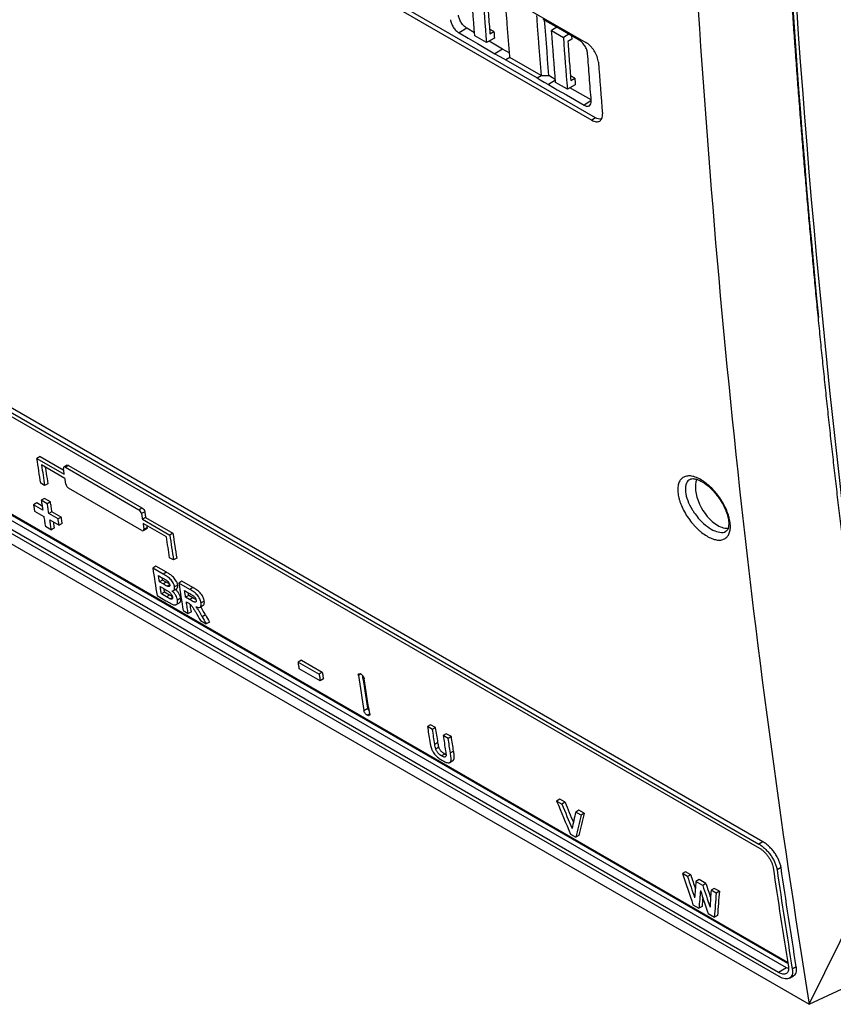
# Model space of a CAD drawing. Header units: millimetres. Extents: x -1263 to 1500, y -1080 to 1468.
# Tile 130 of 166: x 1037 to 1185, y 679 to 858. Entities that reach past the tile are written whole.
import ezdxf

# ---------------------------------------------------------------- set-up
doc = ezdxf.new("R2010")
doc.units = ezdxf.units.MM

msp = doc.modelspace()

# ---------------------------------------------------------------- linework, layer by layer
at = {"color": 7, "linetype": 'Continuous', "lineweight": 25}
for p, q in [((1052.893, 903.908), (1139.867, 853.699)), ((1141.658, 840.051), (1054.683, 890.26)), ((1053.975, 889.836), (1140.949, 839.627)), ((1118.356, 856.255), (1116.938, 855.407)), ((1119.731, 855.457), (1118.356, 856.255)), ((1123.249, 855.644), (1122.46, 856.099)), ((1134.661, 856.429), (1133.697, 855.832)), ((1121.896, 853.68), (1119.775, 854.904)), ((1123.343, 854.459), (1121.896, 853.68)), ((1122.526, 855.254), (1123.249, 855.644)), ((1133.697, 855.832), (1135.818, 854.607)), ((1136.811, 855.181), (1135.818, 854.607)), ((1137.301, 854.897), (1137.349, 854.253)), ((1124.824, 852.501), (1122.362, 853.93)), ((1137.349, 854.253), (1136.628, 853.836)), ((1124.824, 852.501), (1123.407, 851.653)), ((1126.131, 850.951), (1125.422, 850.527)), ((1131.788, 847.685), (1126.131, 850.951)), ((1125.422, 850.527), (1131.079, 847.261)), ((1131.079, 847.261), (1131.788, 847.685)), ((1131.788, 847.685), (1133.205, 847.688)), ((1137.893, 847.19), (1137.104, 847.646)), ((1137.169, 846.801), (1137.893, 847.19)), ((1134.389, 846.828), (1133.1, 846.057)), ((1136.54, 845.226), (1134.418, 846.451)), ((1137.986, 846.005), (1136.54, 845.226)), ((1140.854, 843.267), (1137.006, 845.477)), ((1141.658, 840.051), (1140.949, 839.627)), ((953.725, 834.042), (1171.23, 708.479)), ((953.836, 833.289), (1171.341, 707.726)), ((1171.944, 708.906), (954.439, 834.469)), ((1176.429, 687.055), (956.66, 813.924)), ((956.722, 813.766), (1176.45, 686.92)), ((1176.223, 686.081), (958.718, 811.644)), ((954.364, 809.918), (1180.355, 679.456)), ((1174.793, 685.225), (957.288, 810.789)), ((1174.913, 684.478), (957.407, 810.041)), ((1041.083, 778.662), (1040.51, 778.33)), ((1040.51, 778.33), (1045.459, 775.473)), ((1041.083, 778.662), (1045.35, 776.198)), ((1045.573, 774.722), (1041.33, 777.171)), ((1045.951, 777.103), (1045.378, 776.772)), ((1046.231, 777.062), (1045.658, 776.731)), ((1045.658, 776.731), (1058.952, 769.056)), ((1046.231, 777.062), (1059.524, 769.388)), ((1041.901, 773.419), (1041.194, 773.827)), ((1042.474, 773.75), (1041.901, 773.419)), ((1059.518, 765.301), (1046.225, 772.976)), ((1041.861, 771.09), (1041.288, 770.759)), ((1042.378, 770.13), (1041.288, 770.759)), ((1042.951, 770.461), (1041.861, 771.09)), ((1040.462, 770.282), (1039.889, 769.951)), ((1041.565, 768.983), (1039.889, 769.951)), ((1040.069, 768.797), (1041.746, 767.829)), ((1041.451, 769.711), (1040.462, 770.282)), ((1042.951, 770.461), (1042.378, 770.13)), ((1058.952, 769.056), (1059.524, 769.388)), ((1043.228, 768.685), (1042.655, 768.354)), ((1044.331, 767.386), (1042.655, 768.354)), ((1042.835, 767.2), (1044.512, 766.232)), ((1044.904, 767.718), (1043.228, 768.685)), ((1044.904, 767.718), (1044.331, 767.386)), ((1060.016, 768.692), (1059.443, 768.361)), ((1060.174, 767.64), (1059.602, 767.309)), ((1059.602, 767.309), (1064.551, 764.451)), ((1060.174, 767.64), (1065.124, 764.783)), ((1042.025, 766.055), (1043.115, 765.426)), ((1043.688, 765.758), (1043.115, 765.426)), ((1045.085, 766.564), (1044.512, 766.232)), ((1063.958, 764.109), (1059.715, 766.558)), ((1059.798, 765.26), (1060.371, 765.591)), ((1059.874, 765.507), (1060.447, 765.838)), ((1065.124, 764.783), (1064.551, 764.451)), ((1065.236, 759.948), (1064.529, 760.356)), ((1065.809, 760.279), (1065.236, 759.948)), ((1062.047, 758.818), (1061.473, 758.486)), ((1063.375, 757.388), (1061.473, 758.486)), ((1063.949, 757.72), (1062.047, 758.818)), ((1062.511, 757.129), (1063.087, 756.796)), ((1063.265, 756.306), (1062.692, 755.975)), ((1063.923, 755.927), (1063.265, 756.306)), ((1063.949, 757.72), (1063.375, 757.388)), ((1063.349, 755.595), (1062.692, 755.975)), ((1062.823, 755.142), (1063.632, 754.675)), ((1063.923, 755.927), (1063.349, 755.595)), ((1064.524, 755.453), (1064.074, 755.192)), ((1065.226, 754.395), (1065.799, 754.726)), ((1065.996, 755.393), (1065.423, 755.061)), ((1066.768, 756.092), (1066.195, 755.761)), ((1068.177, 754.617), (1066.195, 755.761)), ((1068.75, 754.948), (1066.768, 756.092)), ((1068.75, 754.948), (1068.177, 754.617)), ((1062.259, 753.488), (1063.858, 752.565)), ((1063.609, 754.128), (1063.035, 753.796)), ((1063.962, 753.261), (1063.035, 753.796)), ((1064.536, 753.593), (1063.609, 754.128)), ((1064.536, 753.593), (1063.962, 753.261)), ((1065.049, 753.129), (1064.645, 752.895)), ((1066.538, 752.996), (1065.965, 752.665)), ((1067.233, 754.403), (1068.005, 753.957)), ((1067.997, 753.516), (1067.424, 753.185)), ((1068.155, 752.763), (1067.424, 753.185)), ((1068.728, 753.094), (1067.997, 753.516)), ((1068.728, 753.094), (1068.155, 752.763)), ((1065.732, 751.859), (1066.305, 752.19)), ((1067.555, 752.352), (1067.758, 752.234)), ((1070.029, 751.397), (1070.603, 751.729)), ((1070.799, 752.505), (1070.225, 752.173)), ((1066.981, 750.762), (1067.889, 750.238)), ((1068.462, 750.57), (1067.889, 750.238)), ((1071.002, 750.002), (1070.429, 749.67)), ((1070.097, 748.964), (1071.158, 748.351)), ((1071.731, 748.683), (1071.158, 748.351)), ((1088.394, 741.784), (1087.821, 741.452)), ((1087.821, 741.452), (1091.604, 739.268)), ((1091.792, 738.071), (1088.009, 740.254)), ((1088.394, 741.784), (1092.177, 739.6)), ((1092.177, 739.6), (1091.604, 739.268)), ((1092.366, 738.402), (1091.792, 738.071)), ((1099.698, 732.671), (1100.414, 733.085)), ((1111.784, 730.105), (1111.21, 729.774)), ((1112.118, 729.25), (1111.21, 729.774)), ((1112.692, 729.581), (1111.784, 730.105)), ((1112.692, 729.581), (1112.118, 729.25)), ((1114.629, 728.463), (1114.056, 728.131)), ((1114.964, 727.607), (1114.056, 728.131)), ((1115.537, 727.939), (1114.629, 728.463)), ((1115.537, 727.939), (1114.964, 727.607)), ((1113.116, 726.868), (1112.543, 726.536)), ((1113.285, 726.01), (1112.712, 725.678)), ((1114.353, 724.776), (1113.779, 724.444)), ((1114.574, 724.668), (1114.353, 724.776)), ((1115.946, 725.323), (1115.373, 724.992)), ((1115.258, 723.274), (1115.831, 723.606)), ((1135.169, 716.605), (1134.596, 716.274)), ((1135.555, 715.72), (1134.596, 716.274)), ((1136.128, 716.051), (1135.169, 716.605)), ((1136.128, 716.051), (1135.555, 715.72)), ((1138.624, 714.61), (1138.051, 714.279)), ((1139.015, 713.723), (1138.051, 714.279)), ((1139.588, 714.054), (1138.624, 714.61)), ((1139.588, 714.054), (1139.015, 713.723)), ((1137.128, 710.267), (1138.061, 709.729)), ((1138.635, 710.06), (1138.061, 709.729)), ((1171.944, 708.906), (1171.23, 708.479)), ((1180.355, 679.456), (1194.09, 707.424)), ((1157.949, 703.455), (1157.376, 703.123)), ((1158.307, 702.586), (1157.376, 703.123)), ((1158.88, 702.917), (1157.949, 703.455)), ((1158.88, 702.917), (1158.307, 702.586)), ((1175.23, 704.242), (1174.502, 703.836)), ((1160.39, 702.045), (1159.817, 701.714)), ((1161.056, 700.998), (1159.817, 701.714)), ((1161.629, 701.33), (1160.39, 702.045)), ((1161.629, 701.33), (1161.056, 700.998)), ((1163.131, 700.463), (1162.557, 700.132)), ((1163.49, 699.593), (1162.557, 700.132)), ((1164.063, 699.925), (1163.131, 700.463)), ((1164.063, 699.925), (1163.49, 699.593)), ((1159.292, 697.472), (1160.374, 696.848)), ((1180.355, 679.456), (1220.155, 698.066)), ((1160.947, 697.179), (1160.374, 696.848)), ((1162.041, 695.885), (1163.166, 695.236)), ((1163.74, 695.567), (1163.166, 695.236)), ((1176.223, 686.081), (1174.793, 685.225)), ((1176.555, 685.923), (1176.223, 686.081)), ((1177.993, 686.243), (1177.264, 685.836)), ((1176.751, 684.187), (1177.488, 684.593))]:
    msp.add_line(p, q, dxfattribs=at)
at = {"color": 250, "linetype": 'Continuous', "lineweight": 25}
for p, q in [((1140.8, 843.083), (1139.566, 842.345)), ((1099.143, 739.291), (1098.7, 739.034)), ((1100.755, 732.057), (1100.317, 731.804))]:
    msp.add_line(p, q, dxfattribs=at)
at = {"color": 7, "linetype": 'Continuous', "lineweight": 25, "flags": 128}
for points in [[(1138.661, 854.108), (1137.005, 855.069), (1135.349, 856.03), (1132.192, 857.862)], [(1133.205, 847.688), (1133.088, 849.148), (1132.973, 850.608), (1132.859, 852.069), (1132.746, 853.531), (1132.634, 854.994), (1132.523, 856.458), (1132.428, 857.72)], [(1116.938, 855.407), (1118.594, 854.446), (1120.25, 853.485), (1123.407, 851.653)], [(1123.407, 851.653), (1124.217, 851.201), (1124.968, 850.781), (1125.422, 850.527)], [(1126.063, 851.809), (1125.473, 852.139), (1124.824, 852.501)], [(1131.079, 847.261), (1131.609, 846.946), (1132.363, 846.496), (1133.1, 846.057)], [(1134.376, 846.99), (1133.867, 847.293), (1133.205, 847.688)], [(1133.1, 846.057), (1134.714, 845.131), (1136.369, 844.18), (1139.566, 842.345)], [(1041.194, 773.827), (1041.108, 774.389), (1041.022, 774.952), (1040.936, 775.515), (1040.851, 776.078), (1040.765, 776.641), (1040.68, 777.204), (1040.595, 777.767), (1040.51, 778.33)], [(1041.33, 777.171), (1041.401, 776.702), (1041.472, 776.233), (1041.543, 775.763), (1041.615, 775.294), (1041.686, 774.825), (1041.758, 774.356), (1041.829, 773.887), (1041.901, 773.419)], [(1042.013, 776.777), (1042.045, 776.564), (1042.116, 776.095), (1042.188, 775.626), (1042.259, 775.157), (1042.331, 774.688), (1042.403, 774.219), (1042.474, 773.75)], [(1045.459, 775.473), (1045.44, 775.604), (1045.42, 775.736), (1045.4, 775.867), (1045.38, 775.999), (1045.361, 776.13), (1045.341, 776.262), (1045.321, 776.393), (1045.301, 776.525)], [(1045.732, 773.671), (1045.712, 773.802), (1045.692, 773.934), (1045.672, 774.065), (1045.652, 774.196), (1045.632, 774.328), (1045.612, 774.459), (1045.593, 774.591), (1045.573, 774.722)], [(1041.288, 770.759), (1041.323, 770.537), (1041.357, 770.315), (1041.392, 770.093), (1041.426, 769.871), (1041.461, 769.649), (1041.496, 769.427), (1041.53, 769.205), (1041.565, 768.983)], [(1039.889, 769.951), (1039.911, 769.806), (1039.934, 769.662), (1039.956, 769.518), (1039.979, 769.374), (1040.001, 769.23), (1040.024, 769.085), (1040.047, 768.941), (1040.069, 768.797)], [(1042.655, 768.354), (1042.62, 768.576), (1042.585, 768.798), (1042.551, 769.02), (1042.516, 769.242), (1042.481, 769.464), (1042.447, 769.686), (1042.412, 769.908), (1042.378, 770.13)], [(1043.228, 768.685), (1043.193, 768.907), (1043.159, 769.129), (1043.124, 769.351), (1043.089, 769.573), (1043.055, 769.795), (1043.02, 770.017), (1042.986, 770.239), (1042.951, 770.461)], [(1041.746, 767.829), (1041.781, 767.607), (1041.815, 767.385), (1041.85, 767.164), (1041.885, 766.942), (1041.92, 766.72), (1041.955, 766.498), (1041.99, 766.277), (1042.025, 766.055)], [(1043.115, 765.426), (1043.08, 765.648), (1043.045, 765.869), (1043.01, 766.091), (1042.975, 766.313), (1042.94, 766.535), (1042.905, 766.756), (1042.87, 766.978), (1042.835, 767.2)], [(1044.512, 766.232), (1044.489, 766.377), (1044.467, 766.521), (1044.444, 766.665), (1044.421, 766.809), (1044.399, 766.953), (1044.376, 767.098), (1044.354, 767.242), (1044.331, 767.386)], [(1045.085, 766.564), (1045.062, 766.708), (1045.04, 766.852), (1045.017, 766.996), (1044.995, 767.141), (1044.972, 767.285), (1044.949, 767.429), (1044.927, 767.573), (1044.904, 767.718)], [(1059.443, 768.361), (1059.463, 768.229), (1059.483, 768.098), (1059.503, 767.966), (1059.522, 767.835), (1059.542, 767.703), (1059.562, 767.572), (1059.582, 767.44), (1059.602, 767.309)], [(1060.016, 768.692), (1060.036, 768.56), (1060.056, 768.429), (1060.075, 768.297), (1060.095, 768.166), (1060.115, 768.034), (1060.135, 767.903), (1060.155, 767.772), (1060.174, 767.64)], [(1043.688, 765.758), (1043.653, 765.979), (1043.618, 766.201), (1043.583, 766.423), (1043.548, 766.644), (1043.523, 766.803)], [(1059.715, 766.558), (1059.735, 766.426), (1059.755, 766.295), (1059.775, 766.164), (1059.794, 766.032), (1059.814, 765.901), (1059.834, 765.77), (1059.854, 765.638), (1059.874, 765.507)], [(1060.398, 766.164), (1060.407, 766.101), (1060.427, 765.969), (1060.447, 765.838)], [(1064.529, 760.356), (1064.457, 760.825), (1064.385, 761.294), (1064.314, 761.763), (1064.242, 762.232), (1064.171, 762.701), (1064.1, 763.17), (1064.029, 763.639), (1063.958, 764.109)], [(1064.551, 764.451), (1064.636, 763.888), (1064.721, 763.325), (1064.807, 762.762), (1064.892, 762.199), (1064.978, 761.636), (1065.064, 761.073), (1065.15, 760.511), (1065.236, 759.948)], [(1065.124, 764.783), (1065.209, 764.219), (1065.294, 763.656), (1065.38, 763.093), (1065.465, 762.53), (1065.551, 761.967), (1065.637, 761.404), (1065.723, 760.842), (1065.809, 760.279)], [(1061.473, 758.486), (1061.571, 757.861), (1061.668, 757.236), (1061.766, 756.611), (1061.864, 755.986), (1061.963, 755.361), (1062.061, 754.737), (1062.16, 754.112), (1062.259, 753.488)], [(1062.692, 755.975), (1062.669, 756.119), (1062.647, 756.263), (1062.624, 756.407), (1062.602, 756.552), (1062.579, 756.696), (1062.556, 756.84), (1062.534, 756.984), (1062.511, 757.129)], [(1063.265, 756.306), (1063.243, 756.45), (1063.22, 756.595), (1063.199, 756.732)], [(1063.035, 753.796), (1063.009, 753.965), (1062.982, 754.133), (1062.955, 754.301), (1062.929, 754.469), (1062.902, 754.637), (1062.876, 754.805), (1062.849, 754.973), (1062.823, 755.142)], [(1063.609, 754.128), (1063.582, 754.296), (1063.555, 754.464), (1063.529, 754.632), (1063.527, 754.643)], [(1066.195, 755.761), (1066.293, 755.135), (1066.39, 754.51), (1066.488, 753.885), (1066.586, 753.26), (1066.685, 752.635), (1066.783, 752.011), (1066.882, 751.387), (1066.981, 750.762)], [(1067.424, 753.185), (1067.4, 753.337), (1067.376, 753.489), (1067.352, 753.641), (1067.328, 753.794), (1067.305, 753.946), (1067.281, 754.098), (1067.257, 754.251), (1067.233, 754.403)], [(1067.997, 753.516), (1067.973, 753.669), (1067.949, 753.821), (1067.933, 753.928)], [(1067.889, 750.238), (1067.847, 750.502), (1067.805, 750.766), (1067.763, 751.031), (1067.721, 751.295), (1067.68, 751.559), (1067.638, 751.823), (1067.596, 752.087), (1067.555, 752.352)], [(1068.462, 750.57), (1068.42, 750.834), (1068.379, 751.098), (1068.337, 751.362), (1068.295, 751.626), (1068.253, 751.891), (1068.253, 751.893)], [(1088.009, 740.254), (1087.986, 740.404), (1087.962, 740.554), (1087.938, 740.704), (1087.915, 740.853), (1087.891, 741.003), (1087.868, 741.153), (1087.844, 741.302), (1087.821, 741.452)], [(1091.604, 739.268), (1091.627, 739.118), (1091.651, 738.969), (1091.674, 738.819), (1091.698, 738.669), (1091.721, 738.52), (1091.745, 738.37), (1091.769, 738.22), (1091.792, 738.071)], [(1092.177, 739.6), (1092.201, 739.45), (1092.224, 739.3), (1092.248, 739.151), (1092.271, 739.001), (1092.295, 738.851), (1092.318, 738.701), (1092.342, 738.552), (1092.366, 738.402)], [(1098.7, 739.034), (1098.823, 738.238), (1098.947, 737.442), (1099.072, 736.646), (1099.196, 735.85), (1099.321, 735.055), (1099.446, 734.26), (1099.572, 733.465), (1099.698, 732.671)], [(1100.414, 733.085), (1100.289, 733.88), (1100.163, 734.674), (1100.038, 735.47), (1099.913, 736.265), (1099.788, 737.06), (1099.664, 737.856), (1099.54, 738.652), (1099.489, 738.98)], [(1100.758, 732.058), (1100.632, 732.853), (1100.507, 733.648), (1100.382, 734.443), (1100.257, 735.238), (1100.132, 736.034), (1100.008, 736.83), (1099.884, 737.626), (1099.761, 738.422)], [(1111.21, 729.774), (1111.262, 729.442), (1111.314, 729.109), (1111.366, 728.777), (1111.418, 728.445), (1111.47, 728.113), (1111.522, 727.781), (1111.574, 727.449), (1111.626, 727.117)], [(1113.116, 726.868), (1113.063, 727.207), (1113.01, 727.546), (1112.957, 727.885), (1112.904, 728.224), (1112.851, 728.563), (1112.798, 728.902), (1112.745, 729.242), (1112.692, 729.581)], [(1112.543, 726.536), (1112.49, 726.875), (1112.437, 727.214), (1112.383, 727.553), (1112.33, 727.893), (1112.277, 728.232), (1112.224, 728.571), (1112.171, 728.91), (1112.118, 729.25)], [(1114.056, 728.131), (1114.11, 727.785), (1114.164, 727.438), (1114.218, 727.092), (1114.272, 726.745), (1114.326, 726.399), (1114.381, 726.052), (1114.435, 725.706), (1114.489, 725.36)], [(1115.946, 725.323), (1115.895, 725.65), (1115.844, 725.977), (1115.792, 726.304), (1115.741, 726.631), (1115.69, 726.958), (1115.639, 727.285), (1115.588, 727.612), (1115.537, 727.939)], [(1115.373, 724.992), (1115.321, 725.319), (1115.27, 725.645), (1115.219, 725.972), (1115.168, 726.299), (1115.117, 726.626), (1115.066, 726.953), (1115.015, 727.28), (1114.964, 727.607)]]:
    msp.add_lwpolyline(points, dxfattribs=at)
at = {"color": 7, "linetype": 'Continuous', "lineweight": 25}
for centre, major_axis, ratio, start_param, end_param in [((2884.108, 1956.889), (1221.053, 2041.947), 0.5873687, 2.3508992, 2.4704394), ((2884.815, 1956.481), (1221.053, 2041.947), 0.5873687, 2.3508992, 2.5232251), ((1163.726, 770.848), (-2.825, 4.894), 0.5773815, 0.4402642, 2.3562761), ((1163.726, 770.848), (-2.825, 4.894), 0.5773815, 2.3562761, 2.8890351), ((2568.384, 2140.602), (-751.42, 2704.614), 0.6866116, 1.9115386, 1.9121789), ((2573.446, 2137.68), (-706.088, 2696.618), 0.69014, 1.9231606, 1.9237189), ((2573.446, 2137.68), (-705.852, 2695.719), 0.69014, 1.9232161, 1.9237747), ((2707.234, 2060.446), (167.38, 2517.022), 0.7158975, 2.181016, 2.1838365), ((2711.945, 2057.726), (218.226, 2502.708), 0.714628, 2.1977535, 2.1998507), ((2711.945, 2057.726), (218.153, 2501.874), 0.714628, 2.1978083, 2.1995331), ((2909.862, 1943.471), (1684.176, 1789.042), 0.3552471, 2.6032145, 2.6053117), ((2914.562, 1940.758), (1699.377, 1780.147), 0.3466249, 2.6037333, 2.6065537), ((2914.562, 1940.758), (1698.81, 1779.553), 0.3466249, 2.603788, 2.6066094), ((2765.861, 2026.601), (622.072, 2364.103), 0.6897058, 2.3336788, 2.3364993), ((2770.386, 2023.989), (662.367, 2346.721), 0.6854246, 2.3474933, 2.3487603), ((2770.386, 2023.989), (662.588, 2347.504), 0.6854246, 2.3474385, 2.3493758), ((2899.916, 1949.213), (1549.382, 1869.182), 0.428969, 2.5924824, 2.5944197), ((2771.254, 2023.488), (641.513, 2356.203), 0.6877005, 2.3402826, 2.3422526), ((2771.254, 2023.488), (641.299, 2355.418), 0.6877005, 2.3403373, 2.3416057), ((2900.777, 1948.716), (1549.202, 1869.29), 0.4290628, 2.5931726, 2.5952813), ((2770.362, 2024.003), (641.614, 2356.162), 0.6876898, 2.3410288, 2.3431375), ((2897.857, 1950.402), (1527.765, 1882.203), 0.4401448, 2.5897447, 2.5917147), ((2902.365, 1947.799), (1543.907, 1872.476), 0.4318198, 2.5918151, 2.5946355), ((2902.365, 1947.799), (1543.393, 1871.852), 0.4318198, 2.5918698, 2.5946912), ((2900.777, 1948.716), (1548.686, 1868.667), 0.4290628, 2.594301, 2.595337)]:
    msp.add_ellipse(centre, major_axis=major_axis, ratio=ratio, start_param=start_param, end_param=end_param, dxfattribs=at)
for points, knots in [([(1194.09, 707.424), (1193.898, 708.681), (1193.513, 711.195), (1192.946, 714.974), (1192.387, 718.757), (1191.835, 722.546), (1191.291, 726.341), (1190.754, 730.14), (1190.226, 733.945), (1189.705, 737.755), (1189.192, 741.57), (1188.686, 745.391), (1188.189, 749.217), (1187.699, 753.048), (1187.217, 756.884), (1186.742, 760.725), (1186.276, 764.571), (1185.817, 768.423), (1185.365, 772.28), (1184.922, 776.141), (1184.486, 780.008), (1184.058, 783.88), (1183.638, 787.757), (1183.226, 791.639), (1182.821, 795.525), (1182.424, 799.417), (1182.035, 803.314), (1181.654, 807.216), (1181.28, 811.122), (1180.914, 815.034), (1180.556, 818.95), (1180.205, 822.871), (1179.863, 826.797), (1179.528, 830.728), (1179.2, 834.664), (1178.881, 838.604), (1178.569, 842.55), (1178.265, 846.5), (1177.969, 850.454), (1177.68, 854.414), (1177.4, 858.378), (1177.127, 862.346), (1176.861, 866.32), (1176.604, 870.298), (1176.354, 874.28), (1176.112, 878.267), (1175.877, 882.259), (1175.727, 884.924), (1175.652, 886.256)], [0, 0, 0, 0, 0.0217773, 0.0435529, 0.0653269, 0.0870991, 0.1088696, 0.1306384, 0.1524056, 0.174171, 0.1959347, 0.2176968, 0.2394571, 0.2612158, 0.2829727, 0.304728, 0.3264815, 0.3482334, 0.3699835, 0.391732, 0.4134788, 0.4352238, 0.4569672, 0.4787089, 0.5004488, 0.5221871, 0.5439237, 0.5656586, 0.5873918, 0.6091233, 0.6308531, 0.6525812, 0.6743076, 0.6960323, 0.7177553, 0.7394766, 0.7611962, 0.7829141, 0.8046303, 0.8263449, 0.8480577, 0.8697688, 0.8914783, 0.913186, 0.934892, 0.9565964, 0.978299, 1, 1, 1, 1]), ([(1121.984, 862.29), (1122.073, 861.116), (1122.162, 859.943), (1122.252, 858.77), (1122.342, 857.597), (1122.433, 856.425), (1122.526, 855.254)], [0, 0, 0, 0, 0.0045159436, 0.0045159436, 0.0045159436, 0.0090319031, 0.0090319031, 0.0090319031, 0.0090319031]), ([(1126.131, 850.951), (1126.053, 851.924), (1125.899, 853.871), (1125.618, 857.488), (1125.419, 860.136), (1125.294, 861.807)], [0, 0, 0, 0, 0.2694026, 0.5388052, 1, 1, 1, 1]), ([(1118.356, 856.255), (1118.263, 856.309), (1118.171, 856.372), (1117.988, 856.516), (1117.896, 856.598), (1117.72, 856.774), (1117.636, 856.868), (1117.474, 857.069), (1117.397, 857.176), (1117.187, 857.502), (1117.069, 857.736), (1116.9, 858.188), (1116.847, 858.413), (1116.83, 858.617)], [0, 0, 0, 0, 0.125, 0.125, 0.25, 0.25, 0.375, 0.375, 0.5, 0.5, 0.75, 0.75, 1, 1, 1, 1]), ([(1130.949, 858.557), (1131.002, 857.856), (1131.126, 856.179), (1131.403, 852.553), (1131.634, 849.633), (1131.788, 847.685)], [0, 0, 0, 0, 0.192972, 0.4619834, 1, 1, 1, 1]), ([(1115.386, 857.81), (1115.394, 857.706), (1115.412, 857.599), (1115.464, 857.376), (1115.499, 857.26), (1115.585, 857.029), (1115.636, 856.913), (1115.753, 856.682), (1115.82, 856.566), (1116.034, 856.234), (1116.202, 856.025), (1116.558, 855.668), (1116.749, 855.517), (1116.938, 855.407)], [0, 0, 0, 0, 0.125, 0.125, 0.25, 0.25, 0.375, 0.375, 0.5, 0.5, 0.75, 0.75, 1, 1, 1, 1]), ([(1136.628, 853.836), (1136.716, 852.662), (1136.806, 851.489), (1136.896, 850.316), (1136.986, 849.144), (1137.077, 847.972), (1137.169, 846.801)], [0, 0, 0, 0, 0.0045159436, 0.0045159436, 0.0045159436, 0.0090319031, 0.0090319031, 0.0090319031, 0.0090319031]), ([(1140.205, 851.7), (1140.198, 851.805), (1140.181, 851.912), (1140.13, 852.135), (1140.095, 852.251), (1140.009, 852.483), (1139.959, 852.599), (1139.843, 852.831), (1139.777, 852.947), (1139.635, 853.169), (1139.558, 853.276), (1139.394, 853.482), (1139.307, 853.579), (1139.041, 853.847), (1138.85, 853.998), (1138.661, 854.108)], [0, 0, 0, 0, 0.125, 0.125, 0.25, 0.25, 0.375, 0.375, 0.5, 0.5, 0.625, 0.625, 0.75, 0.75, 1, 1, 1, 1]), ([(1142.162, 850.125), (1142.15, 850.28), (1142.125, 850.44), (1142.05, 850.771), (1141.998, 850.943), (1141.871, 851.289), (1141.796, 851.461), (1141.624, 851.805), (1141.525, 851.977), (1141.314, 852.307), (1141.2, 852.466), (1140.956, 852.772), (1140.827, 852.916), (1140.431, 853.314), (1140.148, 853.537), (1139.867, 853.699)], [0, 0, 0, 0, 0.125, 0.125, 0.25, 0.25, 0.375, 0.375, 0.5, 0.5, 0.625, 0.625, 0.75, 0.75, 1, 1, 1, 1]), ([(1140.867, 843.101), (1140.81, 843.816), (1140.754, 844.532), (1140.698, 845.248), (1140.642, 845.964), (1140.587, 846.681), (1140.532, 847.398), (1140.421, 848.831), (1140.313, 850.265), (1140.205, 851.7)], [0, 0, 0, 0, 0.002759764, 0.002759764, 0.002759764, 0.005519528, 0.005519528, 0.005519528, 0.011038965, 0.011038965, 0.011038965, 0.011038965]), ([(1139.566, 842.345), (1139.66, 842.29), (1139.752, 842.248), (1139.932, 842.183), (1140.02, 842.161), (1140.187, 842.141), (1140.264, 842.142), (1140.41, 842.168), (1140.478, 842.192), (1140.658, 842.297), (1140.75, 842.411), (1140.862, 842.708), (1140.883, 842.893), (1140.867, 843.101)], [0, 0, 0, 0, 0.125, 0.125, 0.25, 0.25, 0.375, 0.375, 0.5, 0.5, 0.75, 0.75, 1, 1, 1, 1]), ([(1140.949, 839.627), (1141.089, 839.546), (1141.226, 839.482), (1141.493, 839.385), (1141.624, 839.352), (1141.871, 839.321), (1141.987, 839.323), (1142.204, 839.36), (1142.305, 839.396), (1142.484, 839.499), (1142.562, 839.566), (1142.696, 839.732), (1142.751, 839.83), (1142.834, 840.051), (1142.863, 840.175), (1142.894, 840.445), (1142.895, 840.59), (1142.883, 840.744)], [0, 0, 0, 0, 0.125, 0.125, 0.25, 0.25, 0.375, 0.375, 0.5, 0.5, 0.625, 0.625, 0.75, 0.75, 0.875, 0.875, 1, 1, 1, 1]), ([(1142.687, 839.766), (1142.5, 839.771), (1142.181, 839.778), (1141.811, 839.971), (1141.658, 840.051)], [0, 0, 0, 0, 0.5849273, 1, 1, 1, 1]), ([(1045.658, 776.731), (1045.545, 776.796), (1045.443, 776.81), (1045.312, 776.733), (1045.284, 776.643), (1045.301, 776.525)], [0, 0, 0, 0, 0.5, 0.5, 1, 1, 1, 1]), ([(1045.954, 777.097), (1045.975, 777.108), (1046.024, 777.135), (1046.125, 777.116), (1046.202, 777.077), (1046.231, 777.062)], [0, 0, 0, 0, 0.3041978, 0.7338729, 1, 1, 1, 1]), ([(1158.263, 767.809), (1158.02, 768.179), (1157.797, 768.559), (1157.403, 769.314), (1157.231, 769.692), (1157.011, 770.257), (1156.944, 770.446), (1156.826, 770.817), (1156.774, 770.999), (1156.64, 771.536), (1156.579, 771.882), (1156.518, 772.548), (1156.519, 772.857), (1156.565, 773.286), (1156.588, 773.424), (1156.649, 773.687), (1156.687, 773.813), (1156.823, 774.165), (1156.942, 774.368), (1157.235, 774.712), (1157.412, 774.853), (1157.807, 775.058), (1158.027, 775.124), (1158.391, 775.169), (1158.518, 775.174), (1158.778, 775.166), (1158.912, 775.153), (1159.324, 775.085), (1159.615, 775.003), (1160.218, 774.763), (1160.525, 774.609), (1160.99, 774.329), (1161.147, 774.227), (1161.462, 774.007), (1161.62, 773.888), (1162.086, 773.515), (1162.392, 773.24), (1162.84, 772.788), (1162.989, 772.631), (1163.279, 772.306), (1163.42, 772.14), (1163.834, 771.626), (1164.096, 771.266), (1164.575, 770.535), (1164.793, 770.162), (1165.189, 769.398), (1165.361, 769.017), (1165.579, 768.455), (1165.645, 768.269), (1165.763, 767.898), (1165.816, 767.713), (1165.951, 767.171), (1166.01, 766.826), (1166.071, 766.168), (1166.071, 765.853), (1166.01, 765.279), (1165.95, 765.018), (1165.816, 764.667), (1165.763, 764.555), (1165.644, 764.351), (1165.578, 764.257), (1165.36, 764.001), (1165.188, 763.863), (1164.79, 763.656), (1164.57, 763.59), (1164.211, 763.547), (1164.086, 763.541), (1163.826, 763.55), (1163.69, 763.563), (1163.276, 763.632), (1162.989, 763.714), (1162.391, 763.951), (1162.079, 764.108), (1161.457, 764.482), (1161.145, 764.7), (1160.675, 765.075), (1160.518, 765.208), (1160.211, 765.484), (1159.909, 765.771), (1159.615, 766.081), (1159.326, 766.403), (1159.183, 766.57), (1158.767, 767.083), (1158.506, 767.439), (1158.263, 767.809)], [0, 0, 0, 0, 0.03125, 0.03125, 0.0625, 0.0625, 0.078125, 0.078125, 0.09375, 0.09375, 0.125, 0.125, 0.15625, 0.15625, 0.171875, 0.171875, 0.1875, 0.1875, 0.21875, 0.21875, 0.25, 0.25, 0.28125, 0.28125, 0.296875, 0.296875, 0.3125, 0.3125, 0.34375, 0.34375, 0.375, 0.375, 0.390625, 0.390625, 0.40625, 0.40625, 0.4375, 0.4375, 0.453125, 0.453125, 0.46875, 0.46875, 0.5, 0.5, 0.53125, 0.53125, 0.5625, 0.5625, 0.578125, 0.578125, 0.59375, 0.59375, 0.625, 0.625, 0.65625, 0.65625, 0.6875, 0.6875, 0.703125, 0.703125, 0.71875, 0.71875, 0.75, 0.75, 0.78125, 0.78125, 0.796875, 0.796875, 0.8125, 0.8125, 0.84375, 0.84375, 0.875, 0.875, 0.90625, 0.90625, 0.921875, 0.921875, 0.9375, 0.953125, 0.953125, 0.96875, 0.96875, 1, 1, 1, 1]), ([(1158.764, 774.541), (1158.803, 774.57), (1158.921, 774.656), (1159.281, 774.698), (1159.922, 774.6), (1160.724, 774.267), (1161.628, 773.693), (1162.552, 772.901), (1163.443, 771.931), (1164.243, 770.835), (1164.91, 769.674), (1165.403, 768.515), (1165.7, 767.434), (1165.794, 766.509), (1165.712, 765.8), (1165.5, 765.377), (1165.383, 765.212), (1165.259, 765.173), (1165.252, 765.171)], [0, 0, 0, 0, 0.0323114, 0.098193, 0.1625577, 0.2308189, 0.2989904, 0.3687005, 0.4387393, 0.5093866, 0.5802711, 0.6509596, 0.7214492, 0.7907299, 0.8577594, 0.9257625, 0.9958427, 1, 1, 1, 1]), ([(1045.732, 773.671), (1045.75, 773.553), (1045.813, 773.411), (1045.994, 773.154), (1046.112, 773.041), (1046.225, 772.976)], [0, 0, 0, 0, 0.5, 0.5, 1, 1, 1, 1]), ([(1059.443, 768.361), (1059.426, 768.479), (1059.363, 768.621), (1059.182, 768.878), (1059.064, 768.991), (1058.952, 769.056)], [0, 0, 0, 0, 0.5, 0.5, 1, 1, 1, 1]), ([(1059.524, 769.388), (1059.637, 769.322), (1059.755, 769.209), (1059.936, 768.953), (1059.998, 768.81), (1060.016, 768.692)], [0, 0, 0, 0, 0.5, 0.5, 1, 1, 1, 1]), ([(1059.518, 765.301), (1059.631, 765.236), (1059.734, 765.222), (1059.864, 765.299), (1059.892, 765.389), (1059.874, 765.507)], [0, 0, 0, 0, 0.5, 0.5, 1, 1, 1, 1]), ([(1060.447, 765.838), (1060.449, 765.79), (1060.454, 765.695), (1060.419, 765.615), (1060.377, 765.601), (1060.367, 765.597)], [0, 0, 0, 0, 0.4351015, 0.87029, 1, 1, 1, 1]), ([(1063.087, 756.796), (1063.23, 756.714), (1063.373, 756.631), (1063.588, 756.505), (1063.66, 756.462), (1063.803, 756.375), (1063.875, 756.332), (1063.947, 756.284)], [0, 0, 0, 0, 0.5, 0.5, 0.75, 0.75, 1, 1, 1, 1]), ([(1065.423, 755.061), (1065.412, 755.118), (1065.402, 755.174), (1065.372, 755.29), (1065.353, 755.35), (1065.308, 755.472), (1065.282, 755.535), (1065.223, 755.66), (1065.19, 755.722), (1065.085, 755.909), (1065.005, 756.036), (1064.83, 756.272), (1064.735, 756.387), (1064.533, 756.598), (1064.43, 756.692), (1064.217, 756.861), (1064.111, 756.935), (1063.953, 757.038), (1063.9, 757.073), (1063.795, 757.139), (1063.742, 757.171), (1063.585, 757.267), (1063.48, 757.327), (1063.375, 757.388)], [0, 0, 0, 0, 0.0625, 0.0625, 0.125, 0.125, 0.1875, 0.1875, 0.25, 0.25, 0.375, 0.375, 0.5, 0.5, 0.625, 0.625, 0.75, 0.75, 0.8125, 0.8125, 0.875, 0.875, 1, 1, 1, 1]), ([(1063.947, 756.284), (1064.015, 756.235), (1064.083, 756.184), (1064.216, 756.062), (1064.281, 755.989), (1064.393, 755.833), (1064.439, 755.75), (1064.489, 755.63), (1064.503, 755.59), (1064.524, 755.514), (1064.531, 755.478), (1064.537, 755.441)], [0, 0, 0, 0, 0.25, 0.25, 0.5, 0.5, 0.75, 0.75, 0.875, 0.875, 1, 1, 1, 1]), ([(1065.996, 755.393), (1065.986, 755.449), (1065.975, 755.505), (1065.945, 755.621), (1065.926, 755.681), (1065.882, 755.803), (1065.855, 755.866), (1065.796, 755.991), (1065.763, 756.054), (1065.658, 756.241), (1065.579, 756.367), (1065.403, 756.604), (1065.308, 756.719), (1065.107, 756.929), (1065.003, 757.024), (1064.791, 757.193), (1064.684, 757.267), (1064.526, 757.37), (1064.473, 757.405), (1064.368, 757.471), (1064.316, 757.502), (1064.158, 757.598), (1064.053, 757.659), (1063.949, 757.72)], [0, 0, 0, 0, 0.0625, 0.0625, 0.125, 0.125, 0.1875, 0.1875, 0.25, 0.25, 0.375, 0.375, 0.5, 0.5, 0.625, 0.625, 0.75, 0.75, 0.8125, 0.8125, 0.875, 0.875, 1, 1, 1, 1]), ([(1064.074, 755.192), (1064.015, 755.221), (1063.954, 755.254), (1063.834, 755.319), (1063.773, 755.353), (1063.592, 755.456), (1063.471, 755.525), (1063.349, 755.595)], [0, 0, 0, 0, 0.25, 0.25, 0.5, 0.5, 1, 1, 1, 1]), ([(1063.632, 754.675), (1063.771, 754.594), (1063.911, 754.512), (1064.122, 754.381), (1064.192, 754.336), (1064.333, 754.242), (1064.404, 754.193), (1064.544, 754.081), (1064.614, 754.017), (1064.746, 753.874), (1064.808, 753.795), (1064.912, 753.631), (1064.955, 753.546), (1065.002, 753.424), (1065.016, 753.384), (1065.036, 753.307), (1065.043, 753.269), (1065.05, 753.232)], [0, 0, 0, 0, 0.25, 0.25, 0.375, 0.375, 0.5, 0.5, 0.625, 0.625, 0.75, 0.75, 0.875, 0.875, 0.9375, 0.9375, 1, 1, 1, 1]), ([(1064.493, 755.605), (1064.484, 755.609), (1064.416, 755.645), (1064.226, 755.753), (1064.044, 755.857), (1063.923, 755.927)], [0, 0, 0, 0, 0.0451237, 0.3637087, 1, 1, 1, 1]), ([(1064.537, 755.441), (1064.542, 755.405), (1064.546, 755.369), (1064.546, 755.302), (1064.543, 755.272), (1064.519, 755.19), (1064.486, 755.152), (1064.396, 755.113), (1064.338, 755.111), (1064.213, 755.134), (1064.144, 755.163), (1064.074, 755.192)], [0, 0, 0, 0, 0.125, 0.125, 0.25, 0.25, 0.5, 0.5, 0.75, 0.75, 1, 1, 1, 1]), ([(1064.954, 754.346), (1064.997, 754.344), (1065.041, 754.343), (1065.121, 754.352), (1065.157, 754.362), (1065.258, 754.407), (1065.313, 754.456), (1065.394, 754.582), (1065.422, 754.661), (1065.439, 754.798), (1065.442, 754.846), (1065.437, 754.95), (1065.43, 755.006), (1065.423, 755.061)], [0, 0, 0, 0, 0.125, 0.125, 0.25, 0.25, 0.5, 0.5, 0.75, 0.75, 0.875, 0.875, 1, 1, 1, 1]), ([(1066.538, 752.996), (1066.526, 753.064), (1066.513, 753.131), (1066.477, 753.27), (1066.454, 753.342), (1066.374, 753.56), (1066.299, 753.716), (1066.121, 754.017), (1066.014, 754.167), (1065.84, 754.371), (1065.78, 754.437), (1065.655, 754.563), (1065.591, 754.621), (1065.527, 754.677)], [0, 0, 0, 0, 0.125, 0.125, 0.25, 0.25, 0.5, 0.5, 0.75, 0.75, 0.875, 0.875, 1, 1, 1, 1]), ([(1065.797, 754.731), (1065.802, 754.732), (1065.904, 754.75), (1065.992, 754.944), (1066.022, 755.195), (1066, 755.361), (1065.996, 755.393)], [0, 0, 0, 0, 0.0236566, 0.4671276, 0.8968279, 1, 1, 1, 1]), ([(1070.225, 752.173), (1070.216, 752.231), (1070.205, 752.288), (1070.177, 752.407), (1070.16, 752.467), (1070.1, 752.651), (1070.048, 752.781), (1069.919, 753.04), (1069.846, 753.169), (1069.676, 753.425), (1069.582, 753.545), (1069.38, 753.771), (1069.27, 753.873), (1069.052, 754.051), (1068.941, 754.133), (1068.612, 754.359), (1068.394, 754.49), (1068.177, 754.617)], [0, 0, 0, 0, 0.0625, 0.0625, 0.125, 0.125, 0.25, 0.25, 0.375, 0.375, 0.5, 0.5, 0.625, 0.625, 0.75, 0.75, 1, 1, 1, 1]), ([(1070.799, 752.505), (1070.789, 752.562), (1070.779, 752.62), (1070.75, 752.738), (1070.733, 752.798), (1070.673, 752.983), (1070.621, 753.112), (1070.492, 753.371), (1070.419, 753.501), (1070.249, 753.757), (1070.155, 753.877), (1069.953, 754.102), (1069.843, 754.204), (1069.625, 754.383), (1069.515, 754.464), (1069.185, 754.69), (1068.967, 754.821), (1068.75, 754.948)], [0, 0, 0, 0, 0.0625, 0.0625, 0.125, 0.125, 0.25, 0.25, 0.375, 0.375, 0.5, 0.5, 0.625, 0.625, 0.75, 0.75, 1, 1, 1, 1]), ([(1064.645, 752.895), (1064.59, 752.918), (1064.534, 752.945), (1064.42, 753.005), (1064.363, 753.035), (1064.192, 753.129), (1064.077, 753.194), (1063.962, 753.261)], [0, 0, 0, 0, 0.25, 0.25, 0.5, 0.5, 1, 1, 1, 1]), ([(1065.033, 753.316), (1064.982, 753.343), (1064.817, 753.43), (1064.65, 753.527), (1064.536, 753.593)], [0, 0, 0, 0, 0.3111967, 1, 1, 1, 1]), ([(1065.05, 753.232), (1065.059, 753.158), (1065.066, 753.087), (1065.046, 752.969), (1065.022, 752.922), (1064.946, 752.861), (1064.896, 752.848), (1064.808, 752.85), (1064.778, 752.854), (1064.713, 752.87), (1064.679, 752.883), (1064.645, 752.895)], [0, 0, 0, 0, 0.25, 0.25, 0.5, 0.5, 0.75, 0.75, 0.875, 0.875, 1, 1, 1, 1]), ([(1065.965, 752.665), (1065.953, 752.732), (1065.94, 752.799), (1065.904, 752.939), (1065.881, 753.01), (1065.801, 753.229), (1065.726, 753.384), (1065.548, 753.685), (1065.441, 753.836), (1065.267, 754.04), (1065.206, 754.106), (1065.082, 754.231), (1065.018, 754.289), (1064.954, 754.346)], [0, 0, 0, 0, 0.125, 0.125, 0.25, 0.25, 0.5, 0.5, 0.75, 0.75, 0.875, 0.875, 1, 1, 1, 1]), ([(1064.997, 751.939), (1065.077, 751.903), (1065.157, 751.868), (1065.308, 751.822), (1065.38, 751.806), (1065.517, 751.795), (1065.581, 751.801), (1065.693, 751.835), (1065.743, 751.861), (1065.829, 751.932), (1065.863, 751.977), (1065.92, 752.082), (1065.942, 752.141), (1065.973, 752.271), (1065.983, 752.34), (1065.985, 752.494), (1065.976, 752.579), (1065.965, 752.665)], [0, 0, 0, 0, 0.125, 0.125, 0.25, 0.25, 0.375, 0.375, 0.5, 0.5, 0.625, 0.625, 0.75, 0.75, 0.875, 0.875, 1, 1, 1, 1]), ([(1066.299, 752.202), (1066.315, 752.206), (1066.422, 752.236), (1066.519, 752.451), (1066.572, 752.728), (1066.545, 752.94), (1066.538, 752.996)], [0, 0, 0, 0, 0.063374, 0.4295321, 0.8494516, 1, 1, 1, 1]), ([(1068.005, 753.957), (1068.125, 753.888), (1068.246, 753.818), (1068.427, 753.712), (1068.487, 753.676), (1068.608, 753.603), (1068.668, 753.566), (1068.729, 753.525)], [0, 0, 0, 0, 0.5, 0.5, 0.75, 0.75, 1, 1, 1, 1]), ([(1069.324, 752.654), (1069.332, 752.586), (1069.339, 752.52), (1069.321, 752.411), (1069.3, 752.365), (1069.231, 752.307), (1069.186, 752.293), (1069.104, 752.295), (1069.076, 752.299), (1069.016, 752.313), (1068.984, 752.324), (1068.888, 752.365), (1068.822, 752.397), (1068.69, 752.465), (1068.623, 752.5), (1068.423, 752.61), (1068.289, 752.686), (1068.155, 752.763)], [0, 0, 0, 0, 0.125, 0.125, 0.25, 0.25, 0.375, 0.375, 0.4375, 0.4375, 0.5, 0.5, 0.625, 0.625, 0.75, 0.75, 1, 1, 1, 1]), ([(1069.342, 752.763), (1069.278, 752.793), (1069.076, 752.89), (1068.869, 753.012), (1068.728, 753.094)], [0, 0, 0, 0, 0.31957246, 1, 1, 1, 1]), ([(1068.729, 753.525), (1068.799, 753.472), (1068.868, 753.417), (1069.003, 753.285), (1069.068, 753.211), (1069.18, 753.05), (1069.226, 752.967), (1069.293, 752.804), (1069.31, 752.728), (1069.324, 752.654)], [0, 0, 0, 0, 0.25, 0.25, 0.5, 0.5, 0.75, 0.75, 1, 1, 1, 1]), ([(1063.858, 752.565), (1064.048, 752.457), (1064.239, 752.349), (1064.619, 752.136), (1064.809, 752.032), (1064.997, 751.939)], [0, 0, 0, 0, 0.5, 0.5, 1, 1, 1, 1]), ([(1067.758, 752.234), (1067.831, 752.192), (1067.904, 752.149), (1068.05, 752.055), (1068.124, 752.006), (1068.271, 751.891), (1068.342, 751.826), (1068.48, 751.675), (1068.543, 751.595), (1068.663, 751.428), (1068.717, 751.342), (1068.827, 751.172), (1068.88, 751.086), (1069.038, 750.829), (1069.142, 750.657), (1069.245, 750.485)], [0, 0, 0, 0, 0.125, 0.125, 0.25, 0.25, 0.375, 0.375, 0.5, 0.5, 0.625, 0.625, 0.75, 0.75, 1, 1, 1, 1]), ([(1069.257, 751.482), (1069.335, 751.45), (1069.413, 751.42), (1069.562, 751.374), (1069.634, 751.357), (1069.842, 751.332), (1069.964, 751.351), (1070.1, 751.445), (1070.137, 751.486), (1070.196, 751.586), (1070.218, 751.645), (1070.245, 751.776), (1070.249, 751.85), (1070.247, 752.005), (1070.237, 752.089), (1070.225, 752.173)], [0, 0, 0, 0, 0.125, 0.125, 0.25, 0.25, 0.5, 0.5, 0.625, 0.625, 0.75, 0.75, 0.875, 0.875, 1, 1, 1, 1]), ([(1070.429, 749.67), (1070.347, 749.825), (1070.264, 749.981), (1070.092, 750.291), (1070.004, 750.447), (1069.817, 750.756), (1069.716, 750.908), (1069.55, 751.129), (1069.493, 751.202), (1069.377, 751.344), (1069.317, 751.413), (1069.257, 751.482)], [0, 0, 0, 0, 0.25, 0.25, 0.5, 0.5, 0.75, 0.75, 0.875, 0.875, 1, 1, 1, 1]), ([(1071.002, 750.002), (1070.841, 750.303), (1070.595, 750.76), (1070.289, 751.253), (1070.148, 751.424), (1070.124, 751.452)], [0, 0, 0, 0, 0.617682, 0.93620171, 1, 1, 1, 1]), ([(1070.601, 751.732), (1070.605, 751.733), (1070.7, 751.753), (1070.789, 751.938), (1070.835, 752.215), (1070.808, 752.427), (1070.799, 752.505)], [0, 0, 0, 0, 0.0153396, 0.3940573, 0.7785663, 1, 1, 1, 1]), ([(1098.7, 739.034), (1098.689, 739.108), (1098.691, 739.173), (1098.723, 739.278), (1098.752, 739.318), (1098.874, 739.389), (1099.002, 739.372), (1099.143, 739.29)], [0, 0, 0, 0, 0.25, 0.25, 0.5, 0.5, 1, 1, 1, 1]), ([(1099.143, 739.29), (1099.214, 739.25), (1099.285, 739.195), (1099.423, 739.064), (1099.488, 738.988), (1099.659, 738.747), (1099.738, 738.57), (1099.761, 738.422)], [0, 0, 0, 0, 0.25, 0.25, 0.5, 0.5, 1, 1, 1, 1]), ([(1100.414, 733.085), (1100.431, 733.018), (1100.464, 732.884), (1100.564, 732.688), (1100.65, 732.581), (1100.683, 732.541)], [0, 0, 0, 0, 0.3857342, 0.7715521, 1, 1, 1, 1]), ([(1100.317, 731.804), (1100.246, 731.844), (1100.175, 731.899), (1100.037, 732.03), (1099.971, 732.106), (1099.801, 732.346), (1099.721, 732.524), (1099.698, 732.671)], [0, 0, 0, 0, 0.25, 0.25, 0.5, 0.5, 1, 1, 1, 1]), ([(1100.758, 732.058), (1100.77, 731.985), (1100.768, 731.92), (1100.737, 731.815), (1100.708, 731.776), (1100.586, 731.704), (1100.458, 731.722), (1100.317, 731.804)], [0, 0, 0, 0, 0.25, 0.25, 0.5, 0.5, 1, 1, 1, 1]), ([(1111.626, 727.117), (1111.661, 726.905), (1111.697, 726.692), (1111.766, 726.365), (1111.79, 726.255), (1111.847, 726.031), (1111.881, 725.917), (1111.918, 725.802)], [0, 0, 0, 0, 0.5, 0.5, 0.75, 0.75, 1, 1, 1, 1]), ([(1112.712, 725.678), (1112.667, 725.829), (1112.641, 725.972), (1112.587, 726.257), (1112.566, 726.396), (1112.543, 726.536)], [0, 0, 0, 0, 0.5, 0.5, 1, 1, 1, 1]), ([(1113.285, 726.01), (1113.241, 726.161), (1113.214, 726.303), (1113.16, 726.588), (1113.139, 726.727), (1113.116, 726.868)], [0, 0, 0, 0, 0.5, 0.5, 1, 1, 1, 1]), ([(1114.353, 724.776), (1114.247, 724.838), (1114.141, 724.905), (1113.983, 725.029), (1113.93, 725.073), (1113.824, 725.17), (1113.772, 725.221), (1113.674, 725.331), (1113.626, 725.39), (1113.537, 725.51), (1113.496, 725.572), (1113.42, 725.697), (1113.386, 725.762), (1113.329, 725.887), (1113.307, 725.948), (1113.285, 726.01)], [0, 0, 0, 0, 0.25, 0.25, 0.375, 0.375, 0.5, 0.5, 0.625, 0.625, 0.75, 0.75, 0.875, 0.875, 1, 1, 1, 1]), ([(1111.918, 725.802), (1111.938, 725.745), (1111.959, 725.688), (1112.007, 725.574), (1112.034, 725.517), (1112.121, 725.344), (1112.188, 725.227), (1112.334, 724.999), (1112.414, 724.888), (1112.585, 724.673), (1112.677, 724.57), (1112.863, 724.374), (1112.96, 724.282), (1113.156, 724.114), (1113.254, 724.04), (1113.45, 723.9), (1113.548, 723.834), (1113.743, 723.711), (1113.841, 723.653), (1113.939, 723.596)], [0, 0, 0, 0, 0.0625, 0.0625, 0.125, 0.125, 0.25, 0.25, 0.375, 0.375, 0.5, 0.5, 0.625, 0.625, 0.75, 0.75, 0.875, 0.875, 1, 1, 1, 1]), ([(1113.779, 724.444), (1113.674, 724.507), (1113.568, 724.573), (1113.409, 724.697), (1113.356, 724.741), (1113.25, 724.838), (1113.199, 724.889), (1113.1, 724.999), (1113.053, 725.058), (1112.963, 725.179), (1112.922, 725.24), (1112.847, 725.366), (1112.812, 725.43), (1112.756, 725.555), (1112.734, 725.617), (1112.712, 725.678)], [0, 0, 0, 0, 0.25, 0.25, 0.375, 0.375, 0.5, 0.5, 0.625, 0.625, 0.75, 0.75, 0.875, 0.875, 1, 1, 1, 1]), ([(1114.489, 725.36), (1114.516, 725.187), (1114.543, 725.014), (1114.569, 724.763), (1114.576, 724.68), (1114.582, 724.521), (1114.578, 724.445), (1114.529, 724.332), (1114.489, 724.293), (1114.387, 724.245), (1114.324, 724.236), (1114.182, 724.258), (1114.104, 724.285), (1113.944, 724.353), (1113.862, 724.398), (1113.779, 724.444)], [0, 0, 0, 0, 0.25, 0.25, 0.375, 0.375, 0.5, 0.5, 0.625, 0.625, 0.75, 0.75, 0.875, 0.875, 1, 1, 1, 1]), ([(1113.939, 723.596), (1114.085, 723.512), (1114.229, 723.434), (1114.44, 723.34), (1114.51, 723.311), (1114.647, 723.264), (1114.714, 723.245), (1114.907, 723.206), (1115.025, 723.204), (1115.181, 723.237), (1115.228, 723.256), (1115.311, 723.307), (1115.348, 723.341), (1115.439, 723.462), (1115.474, 723.571), (1115.503, 723.822), (1115.497, 723.961), (1115.475, 724.246), (1115.457, 724.394), (1115.42, 724.69), (1115.396, 724.841), (1115.373, 724.992)], [0, 0, 0, 0, 0.125, 0.125, 0.1875, 0.1875, 0.25, 0.25, 0.375, 0.375, 0.4375, 0.4375, 0.5, 0.5, 0.625, 0.625, 0.75, 0.75, 0.875, 0.875, 1, 1, 1, 1]), ([(1115.819, 723.627), (1115.857, 723.642), (1115.986, 723.694), (1116.125, 724.137), (1116.032, 724.764), (1115.959, 725.239), (1115.946, 725.323)], [0, 0, 0, 0, 0.08977361, 0.30462539, 0.87632798, 1, 1, 1, 1]), ([(1171.23, 708.479), (1171.418, 708.37), (1171.606, 708.243), (1171.981, 707.956), (1172.17, 707.794), (1172.535, 707.443), (1172.712, 707.256), (1173.052, 706.859), (1173.216, 706.647), (1173.516, 706.219), (1173.655, 706), (1173.909, 705.552), (1174.022, 705.328), (1174.215, 704.887), (1174.296, 704.667), (1174.426, 704.239), (1174.473, 704.033), (1174.502, 703.836)], [0, 0, 0, 0, 0.125, 0.125, 0.25, 0.25, 0.375, 0.375, 0.5, 0.5, 0.625, 0.625, 0.75, 0.75, 0.875, 0.875, 1, 1, 1, 1]), ([(1175.23, 704.242), (1175.201, 704.441), (1175.154, 704.647), (1175.025, 705.072), (1174.944, 705.294), (1174.749, 705.74), (1174.636, 705.963), (1174.383, 706.409), (1174.241, 706.634), (1173.939, 707.065), (1173.778, 707.273), (1173.436, 707.674), (1173.256, 707.865), (1172.891, 708.215), (1172.703, 708.376), (1172.322, 708.669), (1172.133, 708.797), (1171.944, 708.906)], [0, 0, 0, 0, 0.125, 0.125, 0.25, 0.25, 0.375, 0.375, 0.5, 0.5, 0.625, 0.625, 0.75, 0.75, 0.875, 0.875, 1, 1, 1, 1]), ([(1171.341, 707.726), (1171.482, 707.644), (1171.622, 707.549), (1171.903, 707.334), (1172.045, 707.212), (1172.32, 706.949), (1172.452, 706.809), (1172.707, 706.511), (1172.83, 706.353), (1173.056, 706.031), (1173.16, 705.867), (1173.35, 705.531), (1173.435, 705.363), (1173.58, 705.032), (1173.641, 704.867), (1173.738, 704.546), (1173.773, 704.392), (1173.795, 704.244)], [0, 0, 0, 0, 0.125, 0.125, 0.25, 0.25, 0.375, 0.375, 0.5, 0.5, 0.625, 0.625, 0.75, 0.75, 0.875, 0.875, 1, 1, 1, 1]), ([(1176.557, 686.244), (1176.58, 686.097), (1176.589, 685.96), (1176.581, 685.706), (1176.564, 685.587), (1176.502, 685.377), (1176.458, 685.286), (1176.344, 685.131), (1176.273, 685.067), (1176.112, 684.971), (1176.02, 684.94), (1175.815, 684.909), (1175.702, 684.909), (1175.345, 684.961), (1175.075, 685.063), (1174.793, 685.225)], [0, 0, 0, 0, 0.125, 0.125, 0.25, 0.25, 0.375, 0.375, 0.5, 0.5, 0.625, 0.625, 0.75, 0.75, 1, 1, 1, 1]), ([(1177.264, 685.836), (1177.295, 685.639), (1177.307, 685.457), (1177.297, 685.118), (1177.273, 684.96), (1177.191, 684.681), (1177.132, 684.559), (1176.981, 684.352), (1176.886, 684.266), (1176.671, 684.139), (1176.549, 684.097), (1176.276, 684.055), (1176.125, 684.057), (1175.808, 684.103), (1175.639, 684.148), (1175.284, 684.282), (1175.101, 684.37), (1174.913, 684.478)], [0, 0, 0, 0, 0.125, 0.125, 0.25, 0.25, 0.375, 0.375, 0.5, 0.5, 0.625, 0.625, 0.75, 0.75, 0.875, 0.875, 1, 1, 1, 1]), ([(1177.454, 684.629), (1177.58, 684.699), (1177.896, 684.875), (1178.064, 685.473), (1178.014, 686.018), (1177.993, 686.243)], [0, 0, 0, 0, 0.2803742, 0.7030722, 1, 1, 1, 1])]:
    msp.add_open_spline(points, degree=3, knots=knots, dxfattribs=at)
for points in [[(1158.909, 882.362), (1162.613, 812.355), (1169.776, 744.582), (1180.355, 679.456)], [(1119.775, 854.904), (1119.527, 858.027), (1119.287, 861.154), (1119.053, 864.286)], [(1121.175, 863.061), (1121.408, 859.929), (1121.649, 856.802), (1121.896, 853.68)], [(1123.249, 855.644), (1123.28, 855.249), (1123.311, 854.854), (1123.343, 854.459)], [(1134.418, 846.451), (1134.171, 849.573), (1133.93, 852.7), (1133.697, 855.832)], [(1135.818, 854.607), (1136.052, 851.475), (1136.292, 848.348), (1136.54, 845.226)], [(1142.162, 850.125), (1142.395, 846.994), (1142.636, 843.866), (1142.883, 840.744)], [(1137.893, 847.19), (1137.924, 846.795), (1137.955, 846.4), (1137.986, 846.005)], [(1173.795, 704.244), (1174.687, 698.222), (1175.607, 692.222), (1176.557, 686.244)], [(1174.502, 703.836), (1175.394, 697.814), (1176.314, 691.814), (1177.264, 685.836)], [(1177.993, 686.243), (1177.044, 692.221), (1176.123, 698.221), (1175.23, 704.242)]]:
    msp.add_open_spline(points, degree=3, dxfattribs=at)
at = {"color": 250, "linetype": 'Continuous', "lineweight": 25}
for points, knots in [([(1158.772, 774.501), (1158.693, 774.477), (1158.294, 774.357), (1157.957, 773.604), (1157.862, 772.335), (1158.266, 770.751), (1158.892, 769.45), (1159.353, 768.744), (1159.466, 768.572)], [0, 0, 0, 0, 0.0543693, 0.2739238, 0.4937121, 0.7125882, 0.9297909, 1, 1, 1, 1]), ([(1159.466, 768.572), (1159.72, 768.222), (1160.346, 767.359), (1161.545, 766.19), (1162.465, 765.581), (1163.35, 765.145), (1164.183, 764.912), (1164.986, 764.906), (1165.215, 765.161), (1165.23, 765.178)], [0, 0, 0, 0, 0.1423495, 0.3514566, 0.5606017, 0.5610162, 0.7717057, 0.9841435, 1, 1, 1, 1])]:
    msp.add_open_spline(points, degree=3, knots=knots, dxfattribs=at)

doc.saveas('drawing.dxf')
